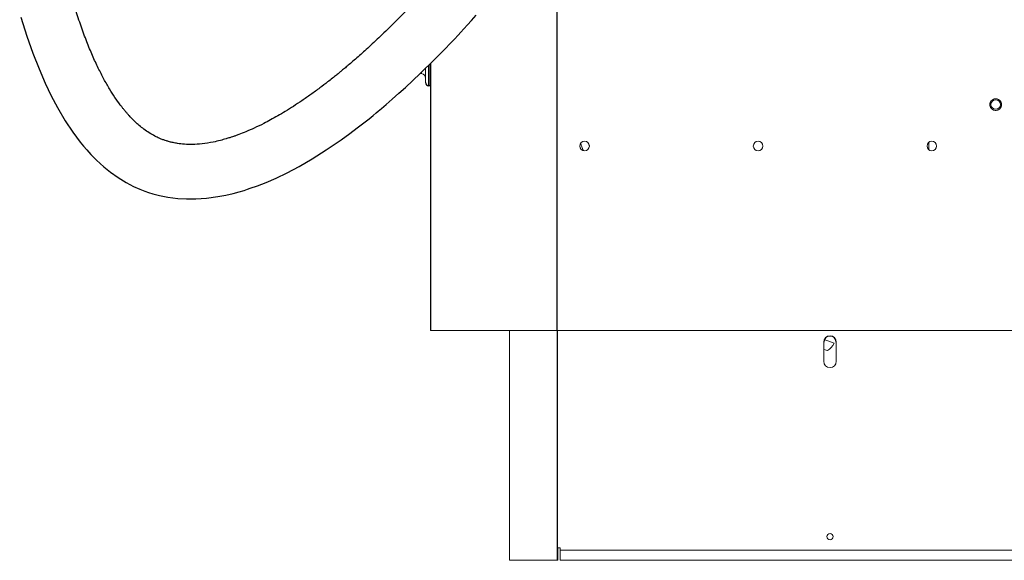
# Paper-space layout '_Front' of a CAD drawing. Header units: millimetres. Extents: x -1506 to 1507, y 5 to 2555.
# Tile 1 of 55: x -1403 to -780, y 5 to 347. Entities that reach past the tile are written whole.
import ezdxf

# ---------------------------------------------------------------- set-up
doc = ezdxf.new("R2010")
doc.units = ezdxf.units.MM

psp = doc.layouts.new('_Front')

# ---------------------------------------------------------------- linework, layer by layer
at = {"color": 7, "linetype": 'Continuous', "lineweight": 25}
for p, q in [((-1063.07, 412.86), (-1063.07, 150.12)), ((-1143.13, 318.93), (-1143.13, 305)), ((-1143.07, 319.07), (-1143.07, 150.12)), ((-1148.71, 312.8), (-1149.37, 312.9)), ((-1144.23, 317.92), (-1144.23, 305.06)), ((-1143.13, 305), (-1144.23, 305.06)), ((-1143.07, 150.12), (-1143.07, 150)), ((-1141.06, 150.12), (-1141.06, 150)), ((-1062.83, 150.12), (-1062.83, 4.6))]:
    psp.add_line(p, q, dxfattribs=at)
at = {"color": 144, "linetype": 'Continuous', "lineweight": 18}
for p, q in [((-1143.07, 318.9), (-1143.13, 318.83)), ((-1148.71, 312.8), (-1148.71, 313.53)), ((-1146.13, 307.06), (-1146.13, 315.93)), ((-827.4, 269.27), (-827.4, 264.53)), ((-1042.37, 267.01), (-1042.49, 267.23)), ((-770.07, 150.12), (-1143.07, 150.12)), ((-1143.07, 150), (-1123.07, 150)), ((-1125.78, 150.12), (-1125.78, 150)), ((-1125.12, 150.12), (-1125.12, 150)), ((-1125.07, 150.12), (-1125.07, 150)), ((-1123.07, 150.12), (-1123.07, 150)), ((-1093, 4.6), (-1093, 150.12)), ((-887.37, 142.06), (-893.63, 144.29)), ((-893.42, 144.68), (-893.31, 144.17)), ((-894, 130.6), (-894, 142.6)), ((-894, 138.16), (-891.68, 137.33)), ((-886, 130.6), (-886, 142.6)), ((-1062.41, 4.6), (-1062.41, 12.54)), ((-1062.41, 12.54), (-1060.83, 12.54)), ((-1060.83, 4.6), (-1060.83, 12.54)), ((-1060.83, 10.95), (1060.83, 10.95)), ((-1062.41, 4.6), (-1093, 4.6)), ((-1060.83, 4.6), (1060.83, 4.6))]:
    psp.add_line(p, q, dxfattribs=at)
at = {"color": 7, "linetype": 'Continuous', "lineweight": 25, "flags": 128}
psp.add_lwpolyline([(-1402.39, 348.5), (-1398.62, 336.52), (-1394.79, 325.61), (-1390.92, 315.69), (-1387.03, 306.71), (-1383.16, 298.59), (-1379.31, 291.29), (-1374.36, 282.87), (-1369.54, 275.61), (-1364.91, 269.42), (-1362.8, 266.83), (-1360.75, 264.44), (-1358.14, 261.58), (-1354.53, 257.91), (-1349.8, 253.63), (-1345.71, 250.33), (-1340.93, 246.94), (-1335.71, 243.75), (-1331.04, 241.33), (-1327.11, 239.58), (-1323.96, 238.36), (-1321.55, 237.52), (-1318.92, 236.71), (-1314.6, 235.59), (-1309.32, 234.54), (-1303.04, 233.75), (-1297.62, 233.42), (-1291.6, 233.44), (-1284.97, 233.88), (-1277.72, 234.85), (-1272.59, 235.83), (-1267.96, 236.9), (-1264.14, 237.92), (-1261.13, 238.81), (-1258.93, 239.51), (-1257.13, 240.1), (-1252.51, 241.75), (-1247.06, 243.89), (-1240.79, 246.62), (-1233.79, 249.99), (-1226.16, 254.02), (-1217.91, 258.79), (-1209.02, 264.39), (-1199.5, 270.89), (-1194.19, 274.73), (-1189.39, 278.34), (-1185.31, 281.49), (-1181.95, 284.16), (-1179.32, 286.28), (-1177.41, 287.85), (-1176.12, 288.92), (-1174.1, 290.6), (-1171.13, 293.12), (-1167.2, 296.52), (-1162.99, 300.25), (-1158.94, 303.92), (-1149.52, 312.75), (-1140.72, 321.37), (-1137.26, 324.85), (-1133.81, 328.39), (-1130.5, 331.82), (-1127.82, 334.64), (-1125.57, 337.04), (-1123.86, 338.87), (-1121.88, 341.01), (-1119.59, 343.51), (-1116.98, 346.39), (-1114.05, 349.65)], dxfattribs=at)
at = {"color": 144, "linetype": 'Continuous', "lineweight": 18}
for centre, radius in [((-785.07, 293.12), 3), ((-1045.42, 266.9), 3), ((-935.57, 266.9), 3), ((-825.57, 266.9), 3), ((-890, 19.6), 2)]:
    psp.add_circle(centre, radius, dxfattribs=at)
for centre, radius, start, end in [((-1149.13, 309.83), 3, 360, 82), ((-897.45, 146.92), 11.19, 301.00804, 334.2236), ((-890, 130.6), 4, 180, 0)]:
    psp.add_arc(centre, radius, start, end, dxfattribs=at)
at = {"color": 7, "linetype": 'Continuous', "lineweight": 25}
for centre, radius, start, end in [((-1144.13, 307.06), 2, 180, 267), ((-890, 142.6), 4, 0, 180)]:
    psp.add_arc(centre, radius, start, end, dxfattribs=at)
psp.add_open_spline([(-967.25, 706.97), (-967.28, 705.1), (-967.32, 701.57), (-967.67, 696.3), (-968.13, 691.53), (-968.65, 687.3), (-969.17, 683.68), (-969.64, 680.74), (-970.05, 678.4), (-970.41, 676.4), (-970.8, 674.41), (-971.23, 672.22), (-971.9, 669.04), (-972.89, 664.64), (-974.32, 658.84), (-976.08, 652.25), (-978.23, 644.86), (-980.82, 636.63), (-984.05, 627.12), (-987.94, 616.47), (-992.43, 605.07), (-997.18, 593.75), (-1002.05, 582.77), (-1007, 572.15), (-1012.85, 560.12), (-1019.58, 546.96), (-1027.12, 532.94), (-1034.02, 520.66), (-1040.21, 510.03), (-1045.64, 500.97), (-1050.73, 492.68), (-1055.63, 484.88), (-1062.03, 474.91), (-1070.04, 462.8), (-1077.36, 452.17), (-1082.24, 445.24), (-1084.65, 441.85), (-1086.94, 438.68), (-1088.97, 435.87), (-1090.64, 433.59), (-1091.94, 431.82), (-1093.03, 430.34), (-1094.38, 428.52), (-1096.39, 425.83), (-1099.28, 421.99), (-1102.99, 417.13), (-1107.54, 411.26), (-1114.39, 402.58), (-1123.23, 391.75), (-1133.71, 379.44), (-1143.88, 367.99), (-1153.73, 357.38), (-1163.2, 347.61), (-1172.23, 338.71), (-1179.33, 332.02), (-1184.55, 327.26), (-1188.01, 324.16), (-1191.33, 321.26), (-1194.29, 318.71), (-1196.54, 316.81), (-1198.08, 315.53), (-1199.3, 314.52), (-1200.77, 313.31), (-1202.75, 311.7), (-1205.27, 309.69), (-1208.76, 306.95), (-1213.31, 303.48), (-1218.75, 299.5), (-1224.35, 295.61), (-1229.73, 292.04), (-1234.84, 288.84), (-1239.68, 285.98), (-1244.23, 283.43), (-1249.17, 280.83), (-1254.36, 278.31), (-1259.66, 275.98), (-1263.64, 274.41), (-1266.45, 273.38), (-1268.3, 272.74), (-1270.31, 272.08), (-1272.87, 271.3), (-1276.38, 270.33), (-1281.44, 269.17), (-1287.37, 268.22), (-1293.5, 267.82), (-1298.66, 267.94), (-1302.72, 268.38), (-1305.86, 268.96), (-1308.24, 269.53), (-1310.22, 270.11), (-1312.12, 270.75), (-1314.32, 271.6), (-1317.11, 272.87), (-1320.33, 274.65), (-1323.65, 276.85), (-1326.68, 279.2), (-1329.37, 281.56), (-1331.66, 283.78), (-1333.5, 285.71), (-1334.9, 287.27), (-1336.07, 288.63), (-1337.22, 290.02), (-1338.39, 291.48), (-1340.32, 294.01), (-1343.02, 297.83), (-1346.45, 303.23), (-1349.98, 309.41), (-1353.57, 316.42), (-1357.2, 324.32), (-1360.83, 333.14), (-1364.43, 342.89), (-1368.5, 355.18), (-1372.78, 370.01), (-1377.08, 387.33), (-1380.92, 405.33), (-1384.35, 423.86), (-1387.7, 444.8), (-1390.86, 468.07), (-1393.73, 493.57), (-1396.16, 519.73), (-1398.16, 546.35), (-1399.78, 573.23), (-1401.01, 599.57), (-1401.92, 625.2), (-1402.62, 652.7), (-1403.09, 682.73), (-1403.25, 715.99), (-1403.08, 750.49), (-1402.6, 786.21), (-1401.79, 823.11), (-1400.66, 861.17), (-1399.25, 899.66), (-1397.56, 938.52), (-1395.63, 977.67), (-1393.44, 1017.71), (-1390.98, 1058.58), (-1388.27, 1100.25), (-1385.14, 1145.24), (-1381.55, 1193.56), (-1377.47, 1245.22), (-1373.1, 1297.61), (-1368.44, 1350.96), (-1363.5, 1405.15), (-1358.29, 1460.26), (-1352.84, 1516.09), (-1347.16, 1572.75), (-1341.25, 1630.14), (-1335.17, 1687.98), (-1329.5, 1741.01), (-1324.32, 1789), (-1319.66, 1831.77), (-1315.03, 1874.13), (-1310.45, 1915.91), (-1305.97, 1956.92), (-1302.08, 1992.77), (-1298.77, 2023.5), (-1296.03, 2049.24), (-1293.4, 2074.31), (-1290.89, 2098.63), (-1288.52, 2122.12), (-1286.31, 2144.71), (-1284.41, 2164.92), (-1282.8, 2182.81), (-1281.45, 2198.5), (-1280.25, 2213.43), (-1279.18, 2227.57), (-1278.3, 2240.24), (-1277.58, 2251.53), (-1276.98, 2261.59), (-1276.52, 2270.26), (-1276.16, 2277.63), (-1275.88, 2283.87), (-1275.66, 2289.67), (-1275.49, 2294.99), (-1275.38, 2299.8), (-1275.31, 2304.09), (-1275.3, 2307.75), (-1275.31, 2310.07), (-1275.34, 2311.03), (-1275.35, 2311.14)], degree=3, knots=[0, 0, 0, 0, 0.002986, 0.005645, 0.007983, 0.009999, 0.011693, 0.013062, 0.014054, 0.014865, 0.015744, 0.0167, 0.017732, 0.0199, 0.022354, 0.025101, 0.028151, 0.031515, 0.035206, 0.039743, 0.044418, 0.048978, 0.053412, 0.057709, 0.061861, 0.068064, 0.073845, 0.079175, 0.083357, 0.087179, 0.090631, 0.093909, 0.097161, 0.103467, 0.10965, 0.111174, 0.11269, 0.114166, 0.115432, 0.116461, 0.117254, 0.117814, 0.118469, 0.11973, 0.121477, 0.123707, 0.126418, 0.129602, 0.135819, 0.14175, 0.147387, 0.152727, 0.157767, 0.162491, 0.166858, 0.168665, 0.170404, 0.172078, 0.173617, 0.174808, 0.175395, 0.175884, 0.176587, 0.177552, 0.178773, 0.180243, 0.182588, 0.185291, 0.187925, 0.190396, 0.192711, 0.194874, 0.196892, 0.19877, 0.201362, 0.203637, 0.205568, 0.206411, 0.207178, 0.207889, 0.208917, 0.210385, 0.212253, 0.215186, 0.217683, 0.219798, 0.22158, 0.222786, 0.223806, 0.22465, 0.225367, 0.226299, 0.227524, 0.229063, 0.23074, 0.232255, 0.233592, 0.234935, 0.235961, 0.23667, 0.237329, 0.238011, 0.238718, 0.23945, 0.241602, 0.243971, 0.246605, 0.249503, 0.252684, 0.25617, 0.25998, 0.264066, 0.270324, 0.276816, 0.283501, 0.290342, 0.297301, 0.306536, 0.31584, 0.325145, 0.335043, 0.344799, 0.354348, 0.363633, 0.372608, 0.384171, 0.39619, 0.408657, 0.421564, 0.434903, 0.448661, 0.462826, 0.476651, 0.490816, 0.505307, 0.520107, 0.535197, 0.55056, 0.568985, 0.58772, 0.606726, 0.625959, 0.64577, 0.665719, 0.685976, 0.706593, 0.727488, 0.748568, 0.769727, 0.785418, 0.801037, 0.816527, 0.83183, 0.846881, 0.861615, 0.871325, 0.880838, 0.890131, 0.899183, 0.907971, 0.916473, 0.924669, 0.930956, 0.937027, 0.942874, 0.948506, 0.953961, 0.958467, 0.962976, 0.96752, 0.970981, 0.974516, 0.978158, 0.981945, 0.985921, 0.990133, 0.994624, 0.999378, 1, 1, 1, 1], dxfattribs=at)
at = {"color": 144, "linetype": 'Continuous', "lineweight": 18}
for points, knots in [([(-781.38, 293.12), (-781.38, 293.19), (-781.38, 293.32), (-781.4, 293.52), (-781.42, 293.71), (-781.46, 293.91), (-781.51, 294.1), (-781.56, 294.29), (-781.65, 294.53), (-781.78, 294.82), (-781.97, 295.14), (-782.2, 295.45), (-782.54, 295.83), (-783.03, 296.23), (-783.68, 296.57), (-784.37, 296.77), (-785.07, 296.83), (-785.76, 296.77), (-786.45, 296.57), (-787.1, 296.23), (-787.59, 295.83), (-787.93, 295.45), (-788.16, 295.14), (-788.35, 294.82), (-788.5, 294.49), (-788.62, 294.15), (-788.7, 293.81), (-788.75, 293.47), (-788.75, 293.24), (-788.76, 293.12)], [0, 0, 0, 0, 0.0172769, 0.0344302, 0.0515097, 0.0685658, 0.085649, 0.1028097, 0.1200975, 0.1522516, 0.1844511, 0.2172894, 0.2501741, 0.3158091, 0.3800802, 0.4400244, 0.5000144, 0.5599587, 0.6199487, 0.6842198, 0.7498548, 0.7826931, 0.8155778, 0.8477318, 0.8799314, 0.9100752, 0.9399544, 0.9698393, 1, 1, 1, 1]), ([(-788.76, 293.12), (-788.75, 293.05), (-788.75, 292.92), (-788.74, 292.72), (-788.71, 292.52), (-788.67, 292.33), (-788.63, 292.14), (-788.57, 291.95), (-788.48, 291.71), (-788.35, 291.42), (-788.16, 291.09), (-787.94, 290.79), (-787.59, 290.41), (-787.1, 290.01), (-786.45, 289.67), (-785.76, 289.47), (-785.07, 289.41), (-784.37, 289.47), (-783.68, 289.67), (-783.03, 290.01), (-782.54, 290.41), (-782.2, 290.79), (-781.97, 291.09), (-781.78, 291.42), (-781.63, 291.75), (-781.52, 292.09), (-781.44, 292.43), (-781.39, 292.77), (-781.38, 293), (-781.38, 293.12)], [0, 0, 0, 0, 0.017277, 0.03443, 0.05151, 0.068566, 0.085649, 0.10281, 0.120098, 0.152252, 0.184451, 0.217289, 0.250174, 0.315809, 0.38008, 0.440024, 0.500014, 0.559959, 0.619949, 0.68422, 0.749855, 0.782693, 0.815578, 0.847732, 0.879931, 0.910075, 0.939954, 0.969839, 1, 1, 1, 1]), ([(-1046.18, 264.06), (-1046.22, 264.15), (-1046.83, 265.62), (-1047.38, 267.11), (-1047.89, 268.49)], [0, 0, 0, 0, 0.065763, 1, 1, 1, 1])]:
    psp.add_open_spline(points, degree=3, knots=knots, dxfattribs=at)

doc.saveas('drawing.dxf')
